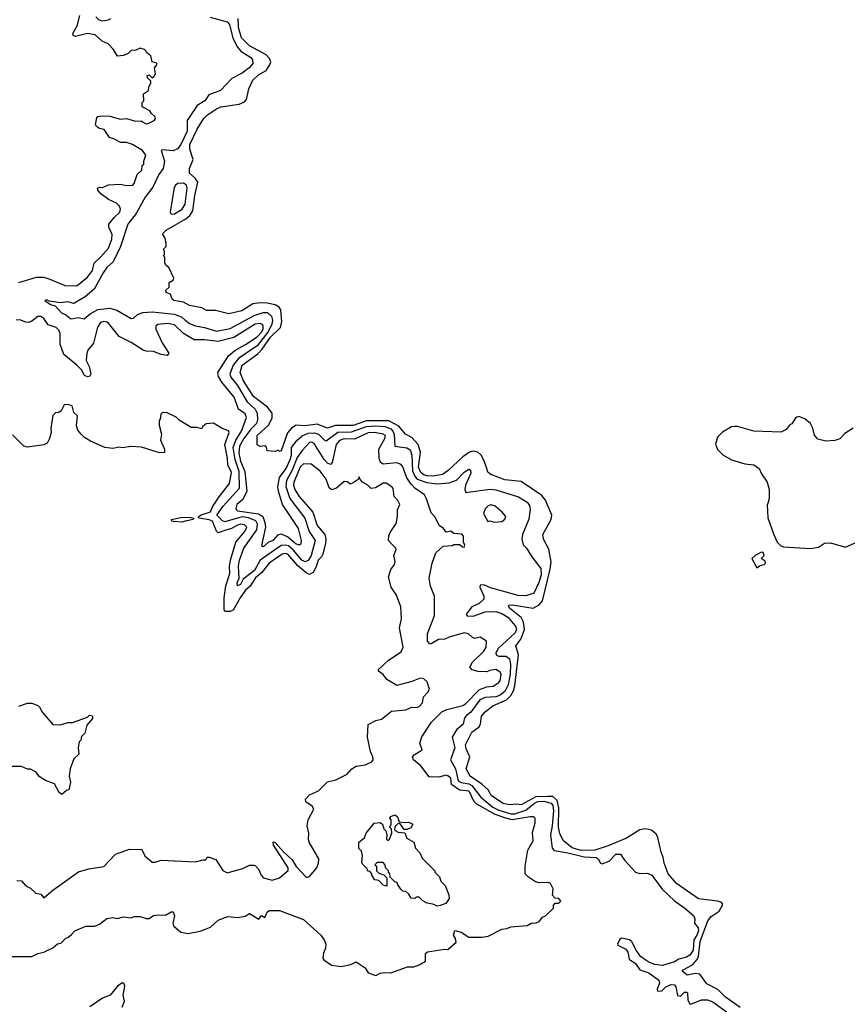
# Model space of a CAD drawing. Extents: x 2472589 to 2662339, y 701009 to 849030.
# Tile 214 of 256: x 2508893 to 2514407, y 797015 to 803577. Entities that reach past the tile are written whole.
import ezdxf

# ---------------------------------------------------------------- set-up
doc = ezdxf.new("R2010")
doc.units = 0

msp = doc.modelspace()

# ---------------------------------------------------------------- linework, layer by layer
at = {"layer": '0CON05XD'}
for points in [[(2508887.5, 801825), (2509005, 801862), (2509055, 801860), (2509095, 801848.6), (2509195, 801805.5), (2509275, 801803.8), (2509345, 801860), (2509377.7, 801905), (2509390, 801955), (2509433.9, 801996.1), (2509485.3, 802054.7), (2509508.2, 802115), (2509508.9, 802145), (2509486.9, 802195), (2509487.8, 802215), (2509521.8, 802258.2), (2509561.2, 802295), (2509565.9, 802314.1), (2509559.2, 802335), (2509537.5, 802355), (2509485, 802378.1), (2509435, 802416.2), (2509415, 802441.2), (2509412, 802455), (2509425, 802460.8), (2509445, 802459.4), (2509485, 802475.6), (2509565, 802481.1), (2509605, 802471.4), (2509647.5, 802475), (2509656.2, 802485), (2509675.8, 802544.2), (2509707.5, 802575), (2509710, 802605), (2509720, 802615), (2509720, 802635), (2509733.3, 802675), (2509711.2, 802705), (2509645, 802744), (2509605, 802758.8), (2509565, 802757.5), (2509525, 802780), (2509490.7, 802790.7), (2509456.7, 802845), (2509425, 802851.2), (2509404.2, 802864.2), (2509398, 802878), (2509407.1, 802922.9), (2509415, 802932), (2509434.3, 802935.7), (2509495, 802934), (2509565, 802914.4), (2509605, 802918), (2509665, 802900.8), (2509703, 802903), (2509712.5, 802895), (2509735, 802883.8), (2509753, 802887), (2509790, 802905), (2509797.5, 802915), (2509795, 802930), (2509770.7, 802950.7), (2509759.3, 802969.3), (2509710, 802995), (2509710, 803025), (2509720, 803035), (2509718.3, 803081.7), (2509752.5, 803105), (2509753, 803127), (2509767.5, 803155), (2509767, 803167), (2509745, 803190), (2509742.5, 803205), (2509755, 803210), (2509775, 803190), (2509789.3, 803200.7), (2509797.5, 803215), (2509792.5, 803255), (2509807.5, 803275), (2509806.7, 803286.7), (2509777, 803297), (2509767.5, 803335), (2509740, 803355), (2509737, 803367), (2509725, 803377.5), (2509695, 803387.5), (2509667, 803373), (2509635, 803372.5), (2509615, 803352.5), (2509585, 803337.5), (2509545, 803333.3), (2509518.3, 803378.3), (2509482.5, 803415), (2509442.7, 803432.7), (2509395.9, 803475.9), (2509345, 803483.8), (2509265, 803463.8), (2509250.7, 803470.7), (2509246.7, 803485), (2509276, 803535), (2509293.3, 803605)], [(2510163.3, 803593.3), (2510275, 803563.5), (2510290.4, 803545), (2510314.3, 803454.3), (2510344.3, 803394.3), (2510366.4, 803366.4), (2510432.5, 803325), (2510445, 803310), (2510446, 803285), (2510421.4, 803255), (2510375, 803220), (2510306.2, 803185), (2510231.2, 803105), (2510154.5, 803075.5), (2510126, 803035), (2510075.4, 803004.6), (2510008.1, 802905), (2510008.8, 802835), (2509965.9, 802744.1), (2509945, 802715.4), (2509915, 802703.8), (2509845, 802710), (2509836.7, 802705), (2509859.2, 802635), (2509849.1, 802585), (2509820, 802545), (2509779.4, 802460.6), (2509728.6, 802395), (2509668.6, 802285), (2509614, 802215), (2509564.7, 802065.3), (2509516.4, 801963.6), (2509475, 801925.6), (2509449.9, 801890.1), (2509388.8, 801781.2), (2509329.1, 801730.9), (2509255, 801686.5), (2509214.3, 801695.7), (2509165, 801688.8), (2509090.7, 801700.7), (2509075, 801708.8), (2509060, 801705), (2509099.3, 801679.3), (2509130.7, 801670.7), (2509172.7, 801622.7), (2509200.7, 801610.7), (2509235, 801582.5), (2509285, 801591.2), (2509323.6, 801583.6), (2509363.2, 801616.8), (2509415, 801646.5), (2509495, 801653.5), (2509540.2, 801640.2), (2509635, 801586), (2509651.7, 801588.3), (2509677.7, 801612.3), (2509714.5, 801625.5), (2509775, 801630.4), (2509925, 801614.6), (2509973.6, 801593.6), (2509996.9, 801575), (2510025, 801552.2), (2510065, 801535.6), (2510125, 801525.4), (2510205, 801500), (2510295, 801518.5), (2510455, 801605.8), (2510515, 801625.4), (2510545.3, 801625.3), (2510571.1, 801601.1), (2510577.8, 801575), (2510574.2, 801545), (2510547.3, 801495), (2510475, 801403.2), (2510350.2, 801319.8), (2510315.6, 801274.4), (2510294.1, 801215), (2510300.4, 801195), (2510345, 801138.2), (2510409.5, 801029.5), (2510461.5, 800981.5), (2510476.5, 800955), (2510478.6, 800911.4), (2510472.1, 800885), (2510432.9, 800847.1), (2510387.5, 800785), (2510358.6, 800735), (2510352.8, 800687.2), (2510364.5, 800635), (2510392.7, 800565), (2510406.2, 800435), (2510380.6, 800379.4), (2510339.2, 800345), (2510334.3, 800315), (2510345, 800303.5), (2510483.6, 800283.6), (2510512.5, 800265), (2510527.5, 800225), (2510531.3, 800195), (2510505, 800072.5), (2510515, 800066.7), (2510525, 800071.4), (2510553.6, 800096.4), (2510585, 800108.9), (2510616.1, 800143.9), (2510635, 800150.4), (2510680.9, 800130.9), (2510735, 800083.8), (2510755, 800077.5), (2510768.8, 800085), (2510770, 800105), (2510750, 800185), (2510645.3, 800345.3), (2510616.6, 800435), (2510614.1, 800464.1), (2510624, 800525), (2510669.1, 800585), (2510695.7, 800645), (2510703.2, 800675), (2510703.3, 800725), (2510741.1, 800775), (2510775.8, 800804.2), (2510815, 800821.8), (2510855, 800824.6), (2510885, 800813.6), (2510924.7, 800774.7), (2510935, 800771.1), (2511012.8, 800827.2), (2511105, 800830.3), (2511204.2, 800865), (2511265, 800870.2), (2511325, 800865.7), (2511365, 800849.1), (2511379.6, 800835), (2511387.7, 800815), (2511393.6, 800733.6), (2511473.5, 800723.5), (2511495, 800710.6), (2511506.8, 800675), (2511510.9, 800570.9), (2511525.3, 800535), (2511541.2, 800515), (2511605, 800492.1), (2511675.3, 800484.7), (2511755, 800490.5), (2511802.7, 800507.3), (2511855, 800562.5), (2511885, 800581.2), (2511896.2, 800575), (2511899.2, 800555), (2511864, 800475), (2511860, 800445), (2511866.4, 800426.4), (2512025, 800447.1), (2512064.6, 800444.6), (2512216.2, 800396.2), (2512275, 800360.8), (2512288.9, 800338.9), (2512294.4, 800315), (2512285, 800247.5), (2512243.1, 800145), (2512238.6, 800115), (2512247.8, 800077.8), (2512270.8, 800055), (2512306.4, 799996.4), (2512365, 799920), (2512366.5, 799876.5), (2512353, 799827), (2512318, 799755), (2512265, 799736.9), (2512215, 799739.5), (2512095, 799773.8), (2512030.5, 799790.5), (2511985, 799811.4), (2511960.8, 799809.2), (2511960, 799795), (2511985.9, 799735.9), (2511984.6, 799715), (2511955, 799687.1), (2511905, 799662.9), (2511867.5, 799615), (2511873.6, 799603.6), (2511915, 799602.3), (2511995, 799631.4), (2512065, 799633.1), (2512105, 799620), (2512145, 799594), (2512196.6, 799535), (2512203.2, 799515), (2512195, 799491.2), (2512079.5, 799385), (2512065.7, 799355.7), (2512068, 799345), (2512083.3, 799335), (2512135.3, 799335.3), (2512157.4, 799317.4), (2512162.4, 799282.4), (2512160.2, 799215), (2512146.9, 799145), (2512125, 799100.8), (2512095, 799075.3), (2512065, 799065.2), (2511995, 799059.2), (2511959.2, 799045), (2511898.6, 798961.4), (2511870.7, 798939.3), (2511855.7, 798925), (2511847.8, 798882.2), (2511804.3, 798845), (2511774.4, 798795), (2511791.8, 798725), (2511764.4, 798645), (2511796.9, 798585), (2511814.8, 798505), (2511835, 798493.5), (2511885, 798484), (2511905, 798474.3), (2511964.6, 798395), (2512045, 798329.4), (2512085, 798309), (2512165, 798284.8), (2512192.5, 798285), (2512265, 798308.9), (2512322.7, 798355), (2512345, 798366), (2512385, 798367.9), (2512434.4, 798355), (2512445, 798339.2), (2512450.7, 798305), (2512441.9, 798205), (2512428.7, 798145), (2512441.9, 798055), (2512455, 798040), (2512544.8, 798024.8), (2512655, 797998.7), (2512735, 797992.5), (2512746.7, 797985), (2512763.8, 797955), (2512775, 797951.9), (2512820.1, 797969.9), (2512865, 798015.8), (2512896.1, 798016.1), (2512923.3, 797975), (2512996.4, 797896.4), (2513025, 797886.2), (2513075, 797890), (2513105, 797875.6), (2513173.2, 797783.2), (2513254.8, 797704.8), (2513325.6, 797655.6), (2513384.6, 797604.6), (2513391.1, 797585), (2513390, 797555), (2513412.5, 797525), (2513415.8, 797505), (2513405, 797475.6), (2513384.1, 797445), (2513380.2, 797375), (2513357.8, 797342.2), (2513335, 797328.2), (2513285, 797316.2), (2513255, 797297.8), (2513175, 797273.4), (2513125, 797279.7), (2513084.2, 797295), (2513032.4, 797332.4)], [(2509400, 803595), (2509420, 803575), (2509445, 803568.8), (2509485, 803576.2), (2509500, 803585)], [(2513541.9, 797701.9), (2513415, 797718.8), (2513269.1, 797819.1), (2513214.6, 797884.6), (2513186.7, 797955), (2513181.4, 797995), (2513168.1, 798028.1), (2513145, 798127.5), (2513135, 798146.7), (2513102.5, 798175), (2513063.6, 798183.6), (2513025, 798177.2), (2512935, 798121.6), (2512815, 798071.5), (2512725, 798042.2), (2512635, 798040.4), (2512575, 798057.1), (2512515.5, 798105), (2512491.8, 798151.8), (2512482.4, 798195), (2512485.6, 798324.4), (2512473.8, 798373.8), (2512445, 798399), (2512409, 798401), (2512331.2, 798398.8), (2512235, 798345.5), (2512205, 798349.6), (2512156.2, 798343.8), (2512113.5, 798353.5), (2512036.9, 798405), (2512014.4, 798445), (2511973.1, 798483.1), (2511895.6, 798535), (2511868.8, 798585), (2511892.5, 798665), (2511867.8, 798717.8), (2511864, 798745), (2511905, 798829.2), (2511954.7, 798865.3), (2511963.6, 798885), (2511970.8, 798935), (2511995, 798963.5), (2512045.7, 799005), (2512136, 799044), (2512166.4, 799073.6), (2512183.5, 799105), (2512192.9, 799137.1), (2512216.7, 799345), (2512198.1, 799405), (2512231.3, 799448.7), (2512256.5, 799513.5), (2512250.8, 799560.8), (2512233.4, 799593.4), (2512157.5, 799655), (2512150, 799670), (2512154.3, 799675.7), (2512175, 799677.1), (2512315, 799654.5), (2512355, 799676.8), (2512377.1, 799705), (2512427.4, 799915), (2512433.6, 799963.6), (2512417.8, 800047.8), (2512384, 800115), (2512379.2, 800145), (2512434, 800245), (2512438, 800275), (2512395.5, 800375.5), (2512372.5, 800405), (2512235, 800498.9), (2512125, 800509.4), (2512031.2, 800545), (2512012.5, 800562.5), (2512005, 800586.7), (2511987.8, 800637.8), (2511967.1, 800675), (2511945, 800694.3), (2511915, 800701.4), (2511891.2, 800695), (2511845, 800662.5), (2511747.7, 800572.3), (2511709.4, 800545), (2511645, 800533.9), (2511605, 800536.1), (2511585, 800544.7), (2511565, 800560), (2511549.7, 800595), (2511562.7, 800695), (2511547.2, 800745), (2511505, 800792.5), (2511464.7, 800814.7), (2511418.6, 800868.6), (2511353, 800903), (2511205, 800903.8), (2511115, 800872), (2510996.9, 800873.1), (2510945, 800855.4), (2510875, 800882.2), (2510795, 800870.5), (2510736.4, 800873.6), (2510703.8, 800855), (2510676.6, 800823.4), (2510635, 800702.5), (2510625, 800700), (2510615, 800707.5), (2510595, 800700), (2510543, 800703), (2510537, 800727), (2510527, 800737), (2510495, 800733.3), (2510475, 800742.5), (2510476, 800805), (2510552.7, 800877.3), (2510575.4, 800924.6), (2510576.5, 800955), (2510543.5, 800995), (2510450.9, 801065), (2510385, 801169.2), (2510362.5, 801225), (2510375, 801275.5), (2510479.2, 801350.8), (2510508.4, 801381.6), (2510565, 801460.9), (2510630.9, 801525), (2510639.2, 801565), (2510633.9, 801643.9), (2510622.1, 801662.1), (2510595.8, 801675.8), (2510542.6, 801687.4), (2510495, 801690), (2510446.7, 801683.3), (2510374.3, 801635.7), (2510286.1, 801616.1), (2510197.7, 801637.7), (2510138.8, 801638.8), (2510105.8, 801655.8), (2510025, 801673.1), (2509985, 801694.2), (2509920, 801705), (2509910, 801715), (2509898.3, 801748.3), (2509868.3, 801758.3), (2509867.5, 801775), (2509890, 801795), (2509890, 801825), (2509915, 801840), (2509920, 801855), (2509886.7, 801925), (2509868.3, 801938.3), (2509860, 801955), (2509860, 801995), (2509850, 802005), (2509857.5, 802012.5), (2509857.5, 802037.5), (2509850, 802045), (2509870, 802065), (2509870, 802085), (2509861.7, 802121.7), (2509847.5, 802145), (2509850, 802155), (2509870, 802175), (2510001.2, 802248.8), (2510027.8, 802272.2), (2510046.5, 802303.5), (2510059.7, 802405), (2510079.6, 802495), (2510061.8, 802521.7), (2510024, 802555), (2510024, 802585), (2510049.2, 802645), (2510026, 802715), (2510026.7, 802745), (2510075, 802846.2), (2510117.8, 802915), (2510145, 802942.9), (2510205, 802983.6), (2510233.8, 802995), (2510355.5, 803014.5), (2510390.8, 803029.2), (2510403.8, 803045), (2510420, 803115), (2510446.1, 803173.9), (2510485, 803208.9), (2510535, 803238.8), (2510560, 803275), (2510565.8, 803295), (2510557.4, 803317.4), (2510535, 803342.7), (2510423.5, 803403.5), (2510371.2, 803455), (2510350.9, 803525), (2510348.2, 803585)], [(2509901.8, 802281.8), (2509925, 802283.8), (2509975, 802313.5), (2509995, 802348), (2510009.6, 802455), (2510004.3, 802475), (2509985, 802487.1), (2509946, 802485), (2509931.1, 802475), (2509921.5, 802458.5), (2509896.7, 802295), (2509901.8, 802281.8)], [(2511603.9, 800383.9), (2511589.7, 800409.7), (2511525, 800454.6), (2511500.8, 800480.8), (2511473.3, 800523.3), (2511446.7, 800596.7), (2511435, 800611.9), (2511405, 800623.5), (2511315, 800614.5), (2511297.5, 800625), (2511288.2, 800655), (2511286.2, 800715), (2511325.2, 800784.8), (2511330.6, 800805), (2511315.7, 800815.7), (2511256.4, 800826.4), (2511215, 800823.4), (2511125, 800782), (2511055, 800783.3), (2511025, 800772.2), (2511002.5, 800745), (2510975.5, 800625), (2510965, 800612.9), (2510945, 800621.9), (2510922.9, 800645), (2510855, 800751.5), (2510840.7, 800760.7), (2510825, 800758.9), (2510775, 800706.2), (2510741.5, 800658.5), (2510709, 800575), (2510670.5, 800505), (2510666.2, 800465), (2510693.4, 800385), (2510793.9, 800255), (2510822.5, 800165), (2510861.8, 800105), (2510835.8, 800005), (2510815, 799973.1), (2510795, 799964.7), (2510773.4, 799975), (2510714.9, 800044.9), (2510685, 800070), (2510665, 800075.8), (2510635, 800072.3), (2510495.5, 799975), (2510458.4, 799905), (2510382.1, 799847.9), (2510365, 799812.5), (2510343.8, 799803.8), (2510341.8, 799825), (2510354.5, 799855.5), (2510351.6, 799935), (2510356.7, 799975), (2510387.2, 800055), (2510473.8, 800176.2), (2510478, 800215), (2510466.1, 800236.1), (2510418, 800258), (2510375, 800264.8), (2510260.5, 800230.5), (2510245, 800236.1), (2510206.2, 800275), (2510249.4, 800335), (2510357.3, 800455), (2510355.2, 800565), (2510329.2, 800645), (2510315.9, 800725), (2510334.4, 800775), (2510370.9, 800835), (2510403.8, 800925), (2510395, 800951.1), (2510351.2, 800981.2), (2510321.7, 801061.7), (2510240.5, 801160.5), (2510218.1, 801198.1), (2510214.4, 801225), (2510285, 801337.1), (2510327.6, 801372.4), (2510397.3, 801412.7), (2510475, 801463.6), (2510505.2, 801495), (2510515.3, 801515), (2510516.2, 801535), (2510511.4, 801545), (2510495, 801552.7), (2510462.7, 801547.3), (2510320.5, 801459.5), (2510215, 801431.2), (2510125, 801443.3), (2510055, 801443.8), (2509985, 801484.6), (2509925, 801542.3), (2509875, 801551.3), (2509813.6, 801546.4), (2509800, 801535), (2509801.4, 801515), (2509843.2, 801423.2), (2509887.5, 801355), (2509875, 801340), (2509835, 801346), (2509785, 801366), (2509735, 801366.7), (2509715, 801373.8), (2509635.5, 801425.5), (2509555, 801466.2), (2509485.8, 801555), (2509475, 801561.4), (2509455, 801564.4), (2509431.7, 801558.3), (2509412.2, 801527.8), (2509385, 801420), (2509348, 801375), (2509340.8, 801355), (2509337.3, 801305), (2509356.8, 801265), (2509368, 801215), (2509359.8, 801200.2), (2509345, 801195.9), (2509326.2, 801206.2), (2509305, 801242.9), (2509275, 801273.8), (2509187.5, 801345), (2509162.9, 801415), (2509163.1, 801485), (2509155, 801508), (2509136.2, 801525), (2509083.8, 801543.8), (2509053.3, 801585), (2509035, 801599.1), (2509015, 801599.5), (2508975, 801566.9), (2508955, 801558.5), (2508935, 801560), (2508895, 801576.5), (2508870, 801575)], [(2509055, 797723.8), (2509114.1, 797775.9), (2509285, 797898), (2509355, 797918), (2509455, 797933.3), (2509532.5, 798015), (2509625, 798050), (2509706.1, 798046.1), (2509727.5, 798005), (2509775, 797962.5), (2509795, 797962.5), (2509835, 797976.7), (2510065, 797963.8), (2510115, 797978.8), (2510132.5, 797977.5), (2510142.5, 797995), (2510155, 797996.7), (2510199.3, 797979.3), (2510247, 797907), (2510275, 797890.8), (2510380.5, 797919.5), (2510425, 797942.5), (2510453, 797943), (2510465, 797937.5), (2510483.3, 797915), (2510501.2, 797875), (2510517.7, 797857.7), (2510575, 797842.5), (2510625, 797856.9), (2510682.4, 797907.6), (2510681.5, 797925), (2510631.8, 798005), (2510585, 798076), (2510581.4, 798098.6), (2510595, 798094.4), (2510650.8, 798030.8), (2510707.8, 797977.8), (2510735, 797934), (2510805, 797860.8), (2510825, 797866), (2510872.5, 797925), (2510884, 797955), (2510886.2, 797985), (2510822.5, 798095), (2510817.5, 798115), (2510820, 798155), (2510808.8, 798205), (2510816.1, 798243.9), (2510853.3, 798315), (2510841.2, 798335), (2510800.8, 798365), (2510797.7, 798382.3), (2510825, 798411.2), (2510885, 798437.5), (2510945, 798496.7), (2510999.5, 798510.5), (2511075, 798548.8), (2511106.1, 798583.9), (2511135, 798602), (2511195, 798612), (2511239.3, 798630.7), (2511247.5, 798645), (2511246.7, 798665), (2511230.8, 798700.8), (2511210.8, 798795), (2511215, 798880), (2511265, 798905.8), (2511304.2, 798915.8), (2511371.2, 798968.8), (2511465, 798977.5), (2511505, 798996), (2511535, 798994.2), (2511555, 799000), (2511576.2, 799025), (2511583.3, 799065), (2511613.3, 799095), (2511623.3, 799115), (2511607.5, 799165), (2511585, 799183.3), (2511561.7, 799188.3), (2511505, 799166.7), (2511405, 799140), (2511339.5, 799179.5), (2511315, 799213.3), (2511283.3, 799235), (2511284.1, 799245.9), (2511351.2, 799308.8), (2511435, 799363.8), (2511448.8, 799395), (2511424.2, 799525), (2511436, 799585), (2511432.5, 799665), (2511402.7, 799742.7), (2511368.8, 799795), (2511350, 799865), (2511365, 799912.5), (2511391.2, 799945), (2511393.8, 799965), (2511386.7, 800005), (2511402.5, 800045), (2511400, 800055), (2511376.4, 800076.4), (2511350, 800105), (2511353.6, 800136.4), (2511361.7, 800158.3), (2511401.7, 800218.3), (2511411.2, 800265), (2511410.7, 800309.3), (2511426.7, 800345), (2511413, 800373), (2511388.3, 800398.3), (2511381.7, 800451.7), (2511373, 800463), (2511335, 800487.5), (2511315, 800487.5), (2511263.9, 800456.1), (2511235, 800453.3), (2511212.5, 800475), (2511177.5, 800495), (2511161.7, 800511.7), (2511155, 800530), (2511148.3, 800511.7), (2511115, 800490), (2511095, 800482.5), (2511077, 800497), (2511055, 800500), (2511003.3, 800455), (2510973.9, 800443.9), (2510955.9, 800455.9), (2510935.7, 800515), (2510895, 800567.5), (2510835, 800613.8), (2510785, 800617.1), (2510765, 800599.2), (2510755, 800580), (2510718.8, 800495), (2510717.3, 800475), (2510725.6, 800445), (2510755, 800398.6), (2510847.1, 800295), (2510875.6, 800205), (2510926.7, 800145), (2510933.6, 800115), (2510931.8, 800088.2), (2510913.1, 800015), (2510903, 799997), (2510882.2, 799975), (2510868.7, 799931.3), (2510847.7, 799892.3), (2510825, 799880.4), (2510800.9, 799890.9), (2510747.2, 799937.2), (2510679.2, 800015), (2510665, 800020), (2510642.5, 800015), (2510554.5, 799955), (2510507.6, 799892.4), (2510465, 799856.9), (2510428.1, 799801.9), (2510398.8, 799775), (2510362.1, 799725), (2510315, 799642), (2510295, 799632), (2510265, 799632), (2510256.2, 799645), (2510255.6, 799725), (2510267.3, 799805), (2510293.1, 799885), (2510290.6, 799935), (2510296.9, 799975), (2510334.4, 800095.6), (2510394.4, 800165), (2510406, 800195), (2510391.2, 800211.2), (2510365, 800214.2), (2510345, 800209.2), (2510305, 800185.8), (2510266.7, 800175), (2510215, 800156.7), (2510205, 800167.5), (2510178.9, 800235), (2510155.5, 800244.5), (2510090, 800255), (2510083.3, 800263.3), (2510102.1, 800277.9), (2510165, 800297.1), (2510178.8, 800331.2), (2510222.2, 800397.8), (2510292, 800485), (2510305, 800560), (2510280.9, 800610.9), (2510278.2, 800655), (2510260, 800745), (2510290, 800825), (2510285, 800837.5), (2510241.7, 800851.7), (2510185, 800887.5), (2510135, 800883.8), (2510112.5, 800865), (2510105, 800850), (2510075, 800860), (2510035, 800860), (2509955, 800907.5), (2509935, 800927.5), (2509875, 800957.5), (2509845, 800960), (2509833, 800947), (2509830, 800915), (2509822.5, 800905), (2509822.5, 800875), (2509837.5, 800815), (2509832.5, 800775), (2509857.5, 800715), (2509858.3, 800691.7), (2509825, 800690), (2509705, 800727.5), (2509635, 800732.5), (2509575, 800722.5), (2509555, 800727.5), (2509515, 800720), (2509460, 800725), (2509365, 800767.5), (2509325, 800792.5), (2509302.5, 800815), (2509281.7, 800841.7), (2509271.7, 800871.7), (2509277.5, 800937.5), (2509255, 800960), (2509243, 801003), (2509215, 801013.3), (2509189.3, 801010.7), (2509170, 800970), (2509155, 800960), (2509133, 800957), (2509115, 800940), (2509100, 800855), (2509102.5, 800825), (2509092.5, 800785), (2509076.4, 800753.6), (2509055, 800742.5), (2508945, 800727.5), (2508920, 800735), (2508845, 800810)], [(2514445.8, 800855), (2514391.2, 800818.8), (2514356.4, 800783.6), (2514325, 800772.5), (2514265, 800767.5), (2514211.7, 800781.7), (2514188.3, 800808.3), (2514177.5, 800855), (2514162.5, 800885), (2514125, 800917.5), (2514085, 800932.5), (2514063.6, 800926.4), (2514036.7, 800883.3), (2514023.6, 800876.4), (2514000, 800845), (2513965, 800827.5), (2513783.9, 800833.9), (2513676.1, 800866.1), (2513655, 800866.7), (2513635, 800862.5), (2513575, 800827.5), (2513543.3, 800795), (2513528.3, 800748.3), (2513541.7, 800711.7), (2513577, 800677), (2513635, 800642.5), (2513725, 800617.5), (2513785, 800610), (2513820, 800585), (2513835, 800550), (2513872.5, 800495), (2513887.5, 800445), (2513887.5, 800385), (2513877, 800353), (2513872.5, 800345), (2513877, 800257), (2513915, 800150), (2513940, 800095), (2513965, 800070), (2513983, 800063), (2514163, 800053), (2514215, 800062.5), (2514255, 800087.5), (2514295, 800090), (2514395, 800062.5), (2514525, 800118.8)], [(2508825, 797333.8), (2508975, 797333.3), (2509015, 797353.3), (2509055, 797363.3), (2509115, 797392.5), (2509145, 797417.5), (2509167, 797423), (2509200, 797455), (2509215, 797460), (2509239.3, 797480.7), (2509260, 797505), (2509333.6, 797536.4), (2509395, 797536.7), (2509425, 797550), (2509475, 797587.5), (2509515, 797593.3), (2509543, 797587), (2509585, 797597.5), (2509635, 797592.5), (2509655, 797600), (2509695, 797600), (2509735, 797587.5), (2509755, 797587.5), (2509785, 797606.7), (2509815, 797612.5), (2509865, 797610), (2509902.5, 797632.5), (2509915, 797631.2), (2509924.4, 797605), (2509914, 797555), (2509917, 797537), (2509966.4, 797496.4), (2510015, 797487.5), (2510095, 797503.3), (2510165, 797530), (2510215, 797576.2), (2510280.7, 797599.3), (2510345, 797593.3), (2510395, 797602.5), (2510425, 797619.2), (2510487.5, 797582.5), (2510503.6, 797606.4), (2510526.4, 797593.6), (2510541.7, 797628.3), (2510555, 797640), (2510625, 797640), (2510785, 797580), (2510900, 797475), (2510922.5, 797445), (2510932.5, 797415), (2510931.7, 797388.3), (2510917.5, 797355), (2510913, 797323), (2510920.7, 797310.7), (2510970, 797275), (2511035, 797267.5), (2511099.3, 797280.7), (2511135, 797297.5), (2511195, 797258.8), (2511215, 797223.8), (2511265, 797206.2), (2511295, 797222), (2511325, 797228), (2511365, 797224), (2511476.1, 797263.9), (2511520, 797265), (2511555, 797277.5), (2511596.4, 797303.6), (2511597, 797353), (2511610, 797365), (2511725, 797382.5), (2511745, 797380), (2511801.7, 797428.3), (2511797, 797453), (2511784.2, 797475), (2511793, 797507), (2511835, 797496.7), (2511885, 797463.3), (2511973.6, 797463.6), (2512015, 797470), (2512105, 797516.7), (2512139.3, 797520.7), (2512165, 797532.5), (2512275, 797540), (2512300, 797555), (2512335, 797557.5), (2512355, 797567.5), (2512377.5, 797595), (2512397.5, 797605), (2512450, 797655), (2512450, 797675), (2512461.7, 797688.3), (2512485, 797690), (2512498.3, 797701.7), (2512485, 797720), (2512461.7, 797721.7), (2512443, 797743), (2512447.5, 797785), (2512429.3, 797819.3), (2512415, 797826.7), (2512355, 797823.8), (2512330.5, 797830.5), (2512282.7, 797862.7), (2512261.2, 797885), (2512260, 797935), (2512277.7, 798042.3), (2512314, 798105), (2512310.3, 798159.7), (2512328, 798225), (2512326.7, 798255), (2512313.8, 798263.8), (2512294.2, 798264.2), (2512175, 798244.2), (2512131.4, 798255), (2512060.4, 798280.4), (2511938.8, 798348.8), (2511918.9, 798368.9), (2511887.5, 798435), (2511825, 798441.8), (2511781.3, 798471.3), (2511770.3, 798480.3), (2511765, 798522.5), (2511745, 798538), (2511735, 798542), (2511685, 798528.1), (2511621.7, 798531.7), (2511566, 798605), (2511516.2, 798645), (2511510, 798665), (2511521.7, 798678.3), (2511575, 798710), (2511560, 798755), (2511572.3, 798797.7), (2511636.7, 798895), (2511706.2, 798965), (2511739.3, 798980.7), (2511845, 799007.5), (2511865, 799020), (2511957.4, 799112.6), (2512005, 799130), (2512047.5, 799135), (2512085, 799158.8), (2512095, 799173.3), (2512098.9, 799195), (2512100, 799215), (2512091.7, 799231.7), (2512065, 799245.6), (2512025, 799239.2), (2512005, 799231.2), (2511945, 799232), (2511907.5, 799245), (2511893, 799263), (2511910, 799295), (2511985, 799368.8), (2512002, 799395), (2512002.5, 799435), (2511961.7, 799461.7), (2511925, 799453.3), (2511909.5, 799459.5), (2511883.6, 799483.6), (2511855, 799491.2), (2511755, 799462.5), (2511725, 799447.5), (2511683, 799447), (2511635, 799416.7), (2511625, 799416.7), (2511611.2, 799435), (2511610.8, 799485), (2511656.4, 799606.4), (2511657.5, 799735), (2511630.7, 799800.7), (2511621.2, 799855), (2511641.2, 799955), (2511666.1, 800023.9), (2511715, 800067.5), (2511775, 800072.5), (2511785, 800080), (2511825, 800080), (2511843, 800063), (2511855, 800062.5), (2511860, 800075), (2511850, 800095), (2511850, 800135), (2511838.3, 800148.3), (2511785, 800152.5), (2511765, 800167.5), (2511735, 800162.5), (2511716.4, 800186.4), (2511687, 800207), (2511660.7, 800260.7), (2511635, 800290), (2511603.9, 800383.9)], [(2512055, 800227.5), (2512105, 800233.3), (2512125, 800247.5), (2512132.5, 800265), (2512107.5, 800295), (2512060, 800335), (2512035, 800343.3), (2512015, 800336.7), (2511995, 800317.5), (2511982.5, 800285), (2512011.7, 800231.7), (2512025, 800237.5), (2512055, 800227.5)], [(2509975, 800228.5), (2509915, 800232.9), (2509907.5, 800235), (2509903.8, 800245), (2509975, 800261.8), (2510035, 800258.5), (2510052.5, 800255), (2510050, 800245), (2509995, 800234.4), (2509975, 800228.5)], [(2513805, 799923.3), (2513822.3, 799937.7), (2513853.6, 799946.4), (2513862.5, 799955), (2513859.3, 799969.3), (2513832.5, 799985), (2513852.5, 800005), (2513845.9, 800025.9), (2513835, 800028.8), (2513793.6, 800006.4), (2513772, 799985), (2513805, 799923.3)], [(2508887.5, 799002.5), (2508945, 799022.5), (2508975, 799022.5), (2509015, 799007.5), (2509026.4, 798996.4), (2509045, 798960), (2509115, 798880), (2509165, 798877.5), (2509215, 798892.5), (2509245, 798893.8), (2509345, 798928.8), (2509358.3, 798941.7), (2509378.3, 798938.3), (2509379.5, 798920.5), (2509340, 798875), (2509327, 798823), (2509305, 798800), (2509300, 798775), (2509290, 798765), (2509283.3, 798725), (2509287, 798683), (2509255, 798650), (2509230, 798585), (2509222.5, 798535), (2509232.5, 798495), (2509220, 798445), (2509205, 798440), (2509175, 798412.5), (2509156.4, 798426.4), (2509125, 798483.3), (2509065, 798507.5), (2509023.6, 798533.6), (2509003, 798563), (2508965, 798582.5), (2508945, 798582.5), (2508905, 798600), (2508805, 798600)], [(2511675, 797670), (2511645, 797682.5), (2511608.3, 797688.3), (2511580, 797705), (2511555, 797730), (2511535, 797730), (2511525, 797720), (2511501.7, 797721.7), (2511485, 797750), (2511467, 797767), (2511445, 797770), (2511431.7, 797781.7), (2511410, 797815), (2511410, 797825), (2511391.7, 797831.7), (2511361.7, 797861.7), (2511360, 797885), (2511350, 797895), (2511350, 797905), (2511331.7, 797921.7), (2511327, 797947), (2511315, 797960), (2511275, 797960), (2511260, 797945), (2511270, 797935), (2511270, 797905), (2511285, 797890), (2511318.3, 797878.3), (2511338.3, 797858.3), (2511338.3, 797801.7), (2511315, 797810), (2511285, 797840), (2511260, 797845), (2511240, 797875), (2511240, 797885), (2511225, 797900), (2511210, 797905), (2511210, 797915), (2511178.3, 797948.3), (2511173.3, 797965), (2511176.7, 798006.7), (2511170, 798035), (2511153, 798053), (2511152.5, 798095), (2511190, 798125), (2511202.5, 798155), (2511255, 798222.5), (2511295, 798227.5), (2511310, 798215), (2511320, 798185), (2511331.7, 798171.7), (2511338.8, 798145), (2511337.5, 798115), (2511345, 798107.5), (2511357.5, 798115), (2511372.5, 798155), (2511370, 798185), (2511360, 798195), (2511367.5, 798215), (2511367.5, 798245), (2511360, 798255), (2511363, 798267), (2511395, 798277.5), (2511410, 798265), (2511421.7, 798231.7), (2511455, 798226.7), (2511485, 798230), (2511513.3, 798215), (2511498.3, 798191.7), (2511475, 798180), (2511455, 798180), (2511428.3, 798218.3), (2511415, 798220), (2511393, 798197), (2511390, 798175), (2511415, 798163.3), (2511458.3, 798158.3), (2511471.7, 798121.7), (2511520, 798095), (2511530, 798055), (2511560, 798025), (2511575, 797990), (2511660, 797905), (2511660, 797895), (2511690, 797865), (2511700, 797835), (2511727, 797807), (2511752.5, 797745), (2511755, 797720), (2511733, 797687), (2511695, 797672.5), (2511675, 797670)], [(2508875, 797840), (2508905, 797837.5), (2508933.6, 797803.6), (2508965, 797790), (2509000, 797755), (2509035, 797750), (2509055, 797723.8)], [(2513692.8, 796992.8), (2513595, 797061.9), (2513545, 797114.3), (2513470.7, 797150.7), (2513425.7, 797215), (2513395, 797219.6), (2513340.2, 797210.2), (2513306.7, 797235), (2513313.3, 797245), (2513375, 797277.3), (2513406.9, 797313.1), (2513414.8, 797335.2), (2513427.1, 797432.9), (2513478.8, 797571.2), (2513500.8, 797599.2), (2513552.9, 797635), (2513575.6, 797675), (2513575.7, 797685.7), (2513566.7, 797695), (2513541.9, 797701.9)], [(2513032.4, 797332.4), (2513001.4, 797375), (2512972.2, 797432.2), (2512956.2, 797445), (2512903.2, 797456.8), (2512889.2, 797445), (2512876.7, 797415), (2512879.3, 797409.3), (2512932.1, 797382.1), (2512945, 797362.5), (2512954, 797315), (2512995, 797286.9), (2513025.4, 797245.4), (2513085, 797224.4), (2513152, 797175), (2513156, 797155), (2513140, 797115), (2513142.4, 797102.4), (2513171.2, 797105), (2513198.6, 797131.4), (2513232.6, 797147.4), (2513255, 797145.8), (2513265, 797132.5), (2513275, 797074), (2513295, 797070), (2513323.3, 797095), (2513335, 797097.1), (2513341.7, 797091.7), (2513345.8, 797045), (2513355, 797020), (2513365, 797016.7), (2513435, 797044.6), (2513475, 797044.6), (2513510.6, 797030.6), (2513603.1, 796965)], [(2509576.9, 796995), (2509591.9, 797035), (2509583.3, 797075), (2509593.8, 797135), (2509587, 797157), (2509574.1, 797155.9), (2509545, 797136.2), (2509496.7, 797075), (2509445, 797055.8), (2509361.3, 796998.7)]]:
    msp.add_lwpolyline(points, dxfattribs=at)

doc.saveas('drawing.dxf')
